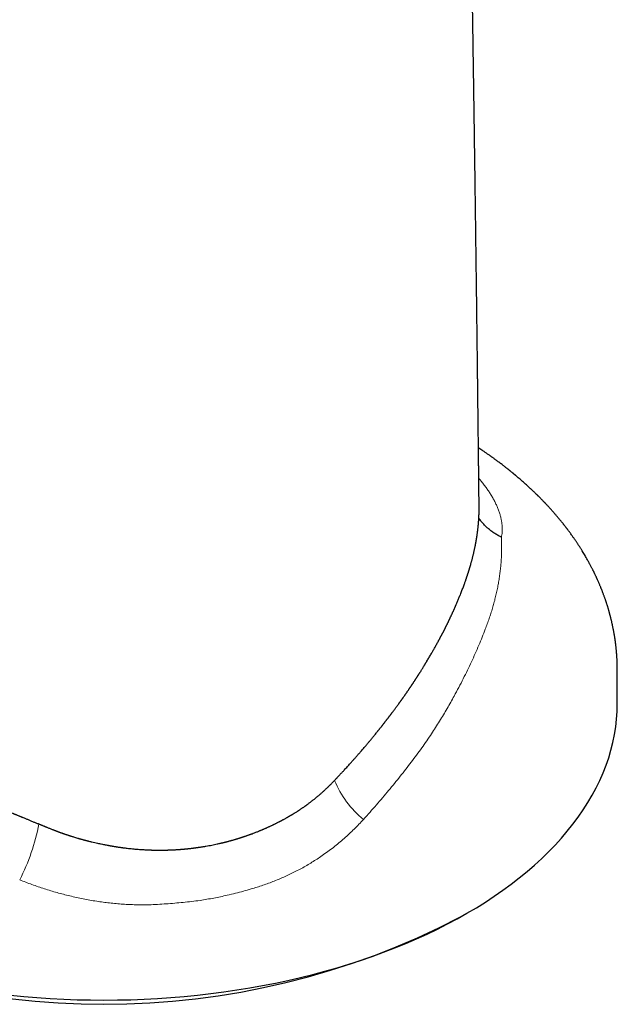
# Model space of a CAD drawing. Header units: millimetres. Extents: x 8 to 573, y 12 to 528.
# Tile 20 of 75: x 532 to 562, y 79 to 128. Entities that reach past the tile are written whole.
import ezdxf

# ---------------------------------------------------------------- set-up
doc = ezdxf.new("R2010")
doc.units = ezdxf.units.MM

msp = doc.modelspace()

# ---------------------------------------------------------------- linework, layer by layer
at = {"color": 7, "linetype": 'Continuous', "lineweight": 30}
msp.add_line((554.368, 83.335), (554.722, 83.539), dxfattribs=at)
at = {"color": 7, "linetype": 'Continuous', "lineweight": 30, "flags": 128}
for points in [[(531.819, 79.433), (532.483, 79.367), (533.15, 79.311), (533.82, 79.265), (534.491, 79.23), (535.163, 79.204), (535.837, 79.189), (536.511, 79.184), (537.185, 79.189), (537.859, 79.204), (538.531, 79.23), (539.203, 79.265), (539.872, 79.311), (540.539, 79.367), (541.204, 79.433), (541.865, 79.509), (542.522, 79.595), (543.176, 79.69), (543.825, 79.796), (544.468, 79.911), (545.107, 80.036), (545.739, 80.171), (546.365, 80.315), (546.985, 80.469), (547.597, 80.632), (548.201, 80.804), (548.798, 80.985), (549.386, 81.175), (549.965, 81.374), (550.536, 81.582), (551.096, 81.798), (551.647, 82.023), (552.187, 82.256), (552.716, 82.497), (553.234, 82.745), (553.741, 83.002), (554.236, 83.266), (554.719, 83.538), (555.19, 83.816), (555.647, 84.102), (556.092, 84.395), (556.523, 84.694), (556.94, 85), (557.343, 85.311), (557.732, 85.629), (558.107, 85.953), (558.467, 86.282), (558.811, 86.616), (559.141, 86.956), (559.455, 87.3), (559.753, 87.649), (560.035, 88.003), (560.301, 88.36), (560.551, 88.722), (560.784, 89.087), (561.001, 89.455), (561.201, 89.827), (561.384, 90.202), (561.55, 90.579), (561.698, 90.958), (561.83, 91.34), (561.944, 91.724), (562.041, 92.109), (562.12, 92.495), (562.182, 92.883), (562.226, 93.271), (562.252, 93.66), (562.261, 94.049), (562.261, 94.127)], [(531.819, 79.433), (532.483, 79.367), (533.15, 79.311), (533.82, 79.265), (534.491, 79.23), (535.163, 79.204), (535.837, 79.189), (536.511, 79.184), (537.185, 79.189), (537.859, 79.204), (538.531, 79.23), (539.203, 79.265), (539.872, 79.311), (540.539, 79.367), (541.204, 79.433), (541.865, 79.509), (542.522, 79.595), (543.176, 79.69), (543.825, 79.796), (544.468, 79.911), (545.107, 80.036), (545.739, 80.171), (546.365, 80.315), (546.985, 80.469), (547.597, 80.632), (548.201, 80.804), (548.798, 80.985), (549.386, 81.175), (549.965, 81.374), (550.536, 81.582), (551.096, 81.798), (551.647, 82.023), (552.187, 82.256), (552.716, 82.497), (553.234, 82.745), (553.741, 83.002), (554.236, 83.266), (554.719, 83.538), (555.19, 83.816), (555.647, 84.102), (556.092, 84.395), (556.523, 84.694), (556.94, 85), (557.343, 85.311), (557.732, 85.629), (558.107, 85.953), (558.467, 86.282), (558.811, 86.616), (559.141, 86.956), (559.455, 87.3), (559.753, 87.649), (560.035, 88.003), (560.301, 88.36), (560.551, 88.722), (560.784, 89.087), (561.001, 89.455), (561.201, 89.827), (561.384, 90.202), (561.55, 90.579), (561.698, 90.958), (561.83, 91.34), (561.944, 91.724), (562.041, 92.109), (562.12, 92.495), (562.182, 92.883), (562.226, 93.271), (562.252, 93.66), (562.261, 94.049)]]:
    msp.add_lwpolyline(points, dxfattribs=at)
at = {"color": 252, "linetype": 'Continuous', "lineweight": 0}
for centre, radius, start, end in [((552.487, 91.963), 4.748, 201.7783, 231.4983), ((522.982, 89.984), 10.453, 332.8494, 349.1362)]:
    msp.add_arc(centre, radius, start, end, dxfattribs=at)
at = {"color": 7, "linetype": 'Continuous', "lineweight": 30}
msp.add_arc((536.511, 117.69), 38.719, 242.5352, 297.4648, dxfattribs=at)
for points, knots in [([(555.329, 103.933), (555.328, 103.957), (555.327, 104.085), (555.325, 104.314), (555.321, 104.609), (555.318, 104.889), (555.315, 105.152), (555.313, 105.406), (555.31, 105.65), (555.307, 105.884), (555.305, 106.108), (555.302, 106.322), (555.3, 106.526), (555.298, 106.72), (555.296, 106.903), (555.294, 107.075), (555.292, 107.238), (555.29, 107.394), (555.284, 107.963), (555.277, 108.571), (555.269, 109.22), (555.266, 109.495), (555.263, 109.767), (555.26, 110.035), (555.257, 110.298), (555.254, 110.554), (555.251, 110.801), (555.248, 111.04), (555.245, 111.271), (555.242, 111.496), (555.24, 111.72), (555.237, 111.947), (555.234, 112.213), (555.23, 112.518), (555.226, 112.863), (555.221, 113.216), (555.217, 113.574), (555.211, 114.015), (555.205, 114.539), (555.197, 115.149), (555.189, 115.771), (555.181, 116.404), (555.172, 117.048), (555.164, 117.701), (555.155, 118.345), (555.147, 118.979), (555.138, 119.601), (555.13, 120.23), (555.121, 120.864), (555.112, 121.502), (555.101, 122.234), (555.09, 123.062), (555.076, 123.985), (555.065, 124.724), (555.057, 125.277), (555.052, 125.639), (555.047, 125.996), (555.041, 126.346), (555.036, 126.689), (555.031, 127.024), (555.026, 127.352), (555.021, 127.675), (555.016, 127.997), (555.011, 128.32), (555.006, 128.646), (555, 129.038), (554.993, 129.497), (554.985, 130.02), (554.977, 130.514), (554.97, 130.977), (554.963, 131.409), (554.956, 131.837), (554.949, 132.265), (554.942, 132.697), (554.935, 133.136), (554.927, 133.582), (554.92, 134.015), (554.913, 134.431), (554.907, 134.824), (554.9, 135.209), (554.894, 135.585), (554.888, 135.952), (554.881, 136.311), (554.876, 136.613), (554.872, 136.859), (554.869, 137.051), (554.865, 137.242), (554.862, 137.433), (554.859, 137.631), (554.855, 137.838), (554.851, 138.055), (554.848, 138.265), (554.844, 138.467), (554.841, 138.659), (554.837, 138.857), (554.834, 139.057), (554.83, 139.256), (554.827, 139.451), (554.824, 139.64), (554.82, 139.825), (554.817, 140.004), (554.814, 140.179), (554.811, 140.348), (554.808, 140.513), (554.805, 140.671), (554.802, 140.822), (554.8, 140.962), (554.798, 141.095), (554.795, 141.22), (554.793, 141.337), (554.791, 141.442), (554.79, 141.54), (554.788, 141.634), (554.786, 141.741), (554.784, 141.864), (554.781, 142.004), (554.778, 142.152), (554.776, 142.309), (554.773, 142.475), (554.769, 142.645), (554.766, 142.821), (554.763, 143), (554.76, 143.187), (554.756, 143.382), (554.752, 143.593), (554.748, 143.82), (554.744, 144.064), (554.74, 144.318), (554.735, 144.581), (554.73, 144.853), (554.725, 145.131), (554.721, 145.412), (554.713, 145.848), (554.703, 146.442), (554.691, 147.197), (554.678, 147.963), (554.666, 148.742), (554.653, 149.532), (554.641, 150.334), (554.63, 151.084), (554.619, 151.781), (554.61, 152.422), (554.601, 153.071), (554.593, 153.604), (554.587, 154.021), (554.583, 154.319), (554.579, 154.619), (554.575, 154.917), (554.571, 155.212), (554.567, 155.499), (554.564, 155.781), (554.56, 156.059), (554.556, 156.332), (554.553, 156.595), (554.55, 156.847), (554.547, 157.089), (554.544, 157.317), (554.541, 157.53), (554.539, 157.73), (554.536, 157.92), (554.534, 158.101), (554.532, 158.273), (554.53, 158.436), (554.528, 158.589), (554.526, 158.733), (554.525, 158.868), (554.523, 158.993), (554.522, 159.108), (554.521, 159.213), (554.519, 159.31), (554.518, 159.385), (554.518, 159.442), (554.517, 159.488), (554.517, 159.541), (554.516, 159.601), (554.515, 159.668), (554.514, 159.746), (554.513, 159.838), (554.512, 159.944), (554.511, 160.059), (554.509, 160.179), (554.508, 160.303), (554.506, 160.431), (554.505, 160.566), (554.503, 160.709), (554.501, 160.859), (554.5, 161.018), (554.498, 161.184), (554.495, 161.398), (554.493, 161.655), (554.489, 161.949), (554.486, 162.234), (554.483, 162.509), (554.481, 162.775), (554.478, 163.032), (554.475, 163.279), (554.473, 163.513), (554.471, 163.734), (554.468, 163.943), (554.466, 164.143), (554.465, 164.335), (554.463, 164.518), (554.461, 164.69), (554.459, 164.85), (554.458, 164.999), (554.457, 165.141), (554.455, 165.275), (554.454, 165.404), (554.453, 165.531), (554.452, 165.661), (554.45, 165.799), (554.449, 165.944), (554.448, 166.096), (554.446, 166.254), (554.445, 166.418), (554.443, 166.589), (554.441, 166.775), (554.44, 166.978), (554.438, 167.198), (554.436, 167.427), (554.433, 167.665), (554.431, 167.912), (554.429, 168.168), (554.427, 168.434), (554.425, 168.713), (554.422, 169.006), (554.42, 169.313), (554.417, 169.63), (554.414, 169.958), (554.412, 170.295), (554.41, 170.523), (554.409, 170.639)], [0, 0, 0, 0, 0.001083, 0.005755, 0.01026, 0.014355, 0.018302, 0.0221, 0.025749, 0.02925, 0.032603, 0.035807, 0.038862, 0.041769, 0.044527, 0.047092, 0.049513, 0.051823, 0.054126, 0.07506, 0.079172, 0.083284, 0.08739, 0.091402, 0.095361, 0.099195, 0.102904, 0.106486, 0.109942, 0.11325, 0.116606, 0.120019, 0.12349, 0.128549, 0.133727, 0.139022, 0.144403, 0.149848, 0.158826, 0.167973, 0.17729, 0.186776, 0.196429, 0.206219, 0.216142, 0.225354, 0.234679, 0.244113, 0.253613, 0.263159, 0.272752, 0.286501, 0.300319, 0.314206, 0.31968, 0.325131, 0.330476, 0.335711, 0.340835, 0.34585, 0.350754, 0.355553, 0.360349, 0.365184, 0.370059, 0.374974, 0.382777, 0.390645, 0.39842, 0.404955, 0.411407, 0.417776, 0.424146, 0.430611, 0.437171, 0.443826, 0.450575, 0.456587, 0.462469, 0.468219, 0.473838, 0.479325, 0.484684, 0.489924, 0.492835, 0.495709, 0.498545, 0.501362, 0.504302, 0.507394, 0.510638, 0.514033, 0.516807, 0.519676, 0.522637, 0.525669, 0.528646, 0.531548, 0.534377, 0.537132, 0.539813, 0.542421, 0.544954, 0.547414, 0.549794, 0.552042, 0.554146, 0.556104, 0.558, 0.559738, 0.561316, 0.562735, 0.564111, 0.565566, 0.567534, 0.569631, 0.571857, 0.574212, 0.576696, 0.579309, 0.581892, 0.584589, 0.587401, 0.590328, 0.59337, 0.5969, 0.600574, 0.604391, 0.60835, 0.612453, 0.616657, 0.620887, 0.625144, 0.636323, 0.647678, 0.659208, 0.670914, 0.682796, 0.694854, 0.707087, 0.716627, 0.726271, 0.73602, 0.745872, 0.75033, 0.754808, 0.759308, 0.763828, 0.768274, 0.772581, 0.776749, 0.781008, 0.78511, 0.789056, 0.792847, 0.79648, 0.799958, 0.803094, 0.806091, 0.80895, 0.811669, 0.81425, 0.816691, 0.818994, 0.821158, 0.823183, 0.82507, 0.826787, 0.828371, 0.82982, 0.831136, 0.831734, 0.832422, 0.833216, 0.834114, 0.835117, 0.836226, 0.837667, 0.839254, 0.840987, 0.842866, 0.844666, 0.846583, 0.848616, 0.850766, 0.853032, 0.855414, 0.857912, 0.860508, 0.865071, 0.869493, 0.873773, 0.877912, 0.881909, 0.885764, 0.889478, 0.893051, 0.896315, 0.89945, 0.902459, 0.905339, 0.908091, 0.910716, 0.913073, 0.915317, 0.917447, 0.919464, 0.921367, 0.923225, 0.925189, 0.927261, 0.929443, 0.931735, 0.934093, 0.936556, 0.939124, 0.941799, 0.944966, 0.94827, 0.951711, 0.955288, 0.959001, 0.962851, 0.966837, 0.97096, 0.975425, 0.980041, 0.984806, 0.989721, 0.994785, 1, 1, 1, 1]), ([(562.261, 94.049), (562.261, 94.101), (562.261, 94.203), (562.261, 94.35), (562.261, 94.489), (562.261, 94.619), (562.261, 94.74), (562.261, 94.851), (562.261, 94.95), (562.261, 95.04), (562.261, 95.122), (562.261, 95.195), (562.261, 95.262), (562.261, 95.322), (562.261, 95.374), (562.261, 95.418), (562.261, 95.453), (562.261, 95.484), (562.261, 95.519), (562.261, 95.563), (562.261, 95.605), (562.261, 95.638), (562.261, 95.66), (562.261, 95.682), (562.261, 95.702), (562.261, 95.722), (562.261, 95.74), (562.261, 95.757), (562.261, 95.777), (562.261, 95.799), (562.261, 95.825), (562.26, 95.854), (562.26, 95.885), (562.26, 95.918), (562.259, 95.954), (562.258, 95.995), (562.257, 96.038), (562.256, 96.08), (562.254, 96.118), (562.253, 96.152), (562.252, 96.182), (562.251, 96.21), (562.249, 96.244), (562.247, 96.283), (562.245, 96.33), (562.242, 96.377), (562.239, 96.423), (562.236, 96.465), (562.233, 96.507), (562.23, 96.547), (562.227, 96.585), (562.224, 96.623), (562.22, 96.667), (562.216, 96.715), (562.211, 96.762), (562.207, 96.809), (562.202, 96.856), (562.197, 96.903), (562.192, 96.946), (562.187, 96.985), (562.183, 97.023), (562.178, 97.062), (562.173, 97.101), (562.168, 97.141), (562.162, 97.183), (562.157, 97.221), (562.152, 97.252), (562.149, 97.277), (562.145, 97.305), (562.14, 97.338), (562.134, 97.373), (562.129, 97.409), (562.123, 97.446), (562.117, 97.483), (562.11, 97.52), (562.104, 97.554), (562.097, 97.6), (562.086, 97.656), (562.076, 97.71), (562.069, 97.749), (562.064, 97.774), (562.058, 97.803), (562.049, 97.851), (562.036, 97.913), (562.022, 97.982), (562.008, 98.047), (561.994, 98.108), (561.979, 98.171), (561.965, 98.23), (561.951, 98.289), (561.938, 98.343), (561.926, 98.389), (561.917, 98.425), (561.909, 98.454), (561.904, 98.475), (561.899, 98.492), (561.894, 98.513), (561.886, 98.541), (561.876, 98.577), (561.866, 98.616), (561.855, 98.653), (561.846, 98.685), (561.835, 98.724), (561.821, 98.771), (561.805, 98.828), (561.787, 98.886), (561.771, 98.939), (561.755, 98.988), (561.74, 99.036), (561.723, 99.088), (561.706, 99.142), (561.689, 99.193), (561.671, 99.246), (561.652, 99.302), (561.63, 99.362), (561.609, 99.421), (561.587, 99.483), (561.563, 99.548), (561.537, 99.616), (561.512, 99.682), (561.489, 99.741), (561.469, 99.792), (561.45, 99.84), (561.429, 99.892), (561.405, 99.949), (561.379, 100.012), (561.352, 100.074), (561.327, 100.132), (561.302, 100.191), (561.278, 100.244), (561.257, 100.29), (561.24, 100.327), (561.225, 100.36), (561.211, 100.391), (561.197, 100.422), (561.182, 100.453), (561.166, 100.486), (561.15, 100.521), (561.132, 100.558), (561.113, 100.597), (561.094, 100.635), (561.077, 100.67), (561.063, 100.7), (561.046, 100.733), (561.025, 100.774), (560.999, 100.825), (560.97, 100.883), (560.938, 100.944), (560.905, 101.006), (560.864, 101.083), (560.817, 101.168), (560.76, 101.27), (560.703, 101.371), (560.641, 101.477), (560.582, 101.577), (560.531, 101.661), (560.49, 101.728), (560.458, 101.779), (560.426, 101.83), (560.394, 101.881), (560.362, 101.931), (560.332, 101.977), (560.303, 102.021), (560.274, 102.066), (560.243, 102.113), (560.21, 102.162), (560.176, 102.212), (560.143, 102.26), (560.109, 102.31), (560.073, 102.362), (560.03, 102.423), (559.982, 102.49), (559.932, 102.56), (559.881, 102.63), (559.834, 102.694), (559.796, 102.744), (559.767, 102.784), (559.743, 102.815), (559.717, 102.849), (559.689, 102.886), (559.66, 102.923), (559.632, 102.96), (559.606, 102.993), (559.581, 103.025), (559.554, 103.059), (559.524, 103.097), (559.492, 103.136), (559.46, 103.177), (559.424, 103.221), (559.386, 103.268), (559.348, 103.314), (559.313, 103.355), (559.281, 103.394), (559.247, 103.434), (559.209, 103.479), (559.168, 103.527), (559.121, 103.581), (559.073, 103.637), (559.024, 103.692), (558.979, 103.743), (558.939, 103.788), (558.904, 103.826), (558.873, 103.86), (558.841, 103.895), (558.805, 103.935), (558.765, 103.978), (558.728, 104.018), (558.697, 104.051), (558.673, 104.076), (558.653, 104.098), (558.634, 104.118), (558.614, 104.139), (558.592, 104.162), (558.564, 104.191), (558.529, 104.227), (558.488, 104.269), (558.445, 104.313), (558.406, 104.353), (558.371, 104.388), (558.34, 104.419), (558.31, 104.449), (558.282, 104.477), (558.257, 104.502), (558.234, 104.524), (558.21, 104.548), (558.179, 104.578), (558.142, 104.614), (558.1, 104.655), (558.061, 104.692), (558.028, 104.724), (558.003, 104.747), (557.982, 104.767), (557.961, 104.787), (557.939, 104.808), (557.9, 104.844), (557.847, 104.893), (557.776, 104.959), (557.703, 105.025), (557.626, 105.095), (557.549, 105.163), (557.469, 105.233), (557.384, 105.307), (557.313, 105.368), (557.258, 105.415), (557.223, 105.444), (557.193, 105.47), (557.168, 105.491), (557.145, 105.51), (557.123, 105.528), (557.1, 105.548), (557.074, 105.569), (557.046, 105.592), (557.014, 105.619), (556.978, 105.648), (556.942, 105.677), (556.91, 105.703), (556.882, 105.725), (556.858, 105.745), (556.832, 105.766), (556.802, 105.79), (556.769, 105.816), (556.73, 105.847), (556.685, 105.882), (556.635, 105.921), (556.588, 105.958), (556.536, 105.998), (556.475, 106.045), (556.402, 106.1), (556.326, 106.158), (556.259, 106.207), (556.202, 106.25), (556.155, 106.284), (556.106, 106.32), (556.056, 106.356), (556.011, 106.389), (555.973, 106.416), (555.942, 106.438), (555.913, 106.459), (555.881, 106.481), (555.839, 106.511), (555.786, 106.548), (555.725, 106.591), (555.664, 106.633), (555.605, 106.673), (555.55, 106.711), (555.505, 106.742), (555.467, 106.767), (555.434, 106.79), (555.398, 106.814), (555.363, 106.837), (555.329, 106.86), (555.307, 106.874), (555.296, 106.881), (555.296, 106.881)], [0, 0, 0, 0, 0.00939, 0.018245, 0.026566, 0.034353, 0.041606, 0.048324, 0.054169, 0.059539, 0.064434, 0.068854, 0.072799, 0.076465, 0.079595, 0.082192, 0.084254, 0.085925, 0.087782, 0.090616, 0.093869, 0.095199, 0.096537, 0.097882, 0.099169, 0.099967, 0.100815, 0.101747, 0.102626, 0.104285, 0.106053, 0.108114, 0.110268, 0.112341, 0.115009, 0.117831, 0.120892, 0.12391, 0.12667, 0.128964, 0.130933, 0.13292, 0.134937, 0.137985, 0.141116, 0.144622, 0.147966, 0.150592, 0.153562, 0.156617, 0.159138, 0.161467, 0.16464, 0.168231, 0.171565, 0.174564, 0.178043, 0.181344, 0.184541, 0.186995, 0.189679, 0.192511, 0.195147, 0.197853, 0.200921, 0.203991, 0.205842, 0.207456, 0.209359, 0.211703, 0.214289, 0.216852, 0.219278, 0.222172, 0.224635, 0.227043, 0.229442, 0.234215, 0.238967, 0.240758, 0.242491, 0.244425, 0.246841, 0.252647, 0.257611, 0.261549, 0.266369, 0.270777, 0.274802, 0.279005, 0.283441, 0.286175, 0.288939, 0.291253, 0.292376, 0.293484, 0.294922, 0.296702, 0.299654, 0.302532, 0.305209, 0.307525, 0.30948, 0.313558, 0.317692, 0.321816, 0.326072, 0.329123, 0.332512, 0.336388, 0.340466, 0.344255, 0.347521, 0.352023, 0.356372, 0.360688, 0.364992, 0.369857, 0.374868, 0.380075, 0.384302, 0.387948, 0.391375, 0.39493, 0.399362, 0.404167, 0.408873, 0.41305, 0.417184, 0.421989, 0.424892, 0.42764, 0.430162, 0.432431, 0.434676, 0.436995, 0.439562, 0.44202, 0.444875, 0.447936, 0.450876, 0.453537, 0.455777, 0.457618, 0.461227, 0.464964, 0.469332, 0.474144, 0.479057, 0.483813, 0.491661, 0.498741, 0.50725, 0.515233, 0.52346, 0.530722, 0.534855, 0.539073, 0.542954, 0.546998, 0.551182, 0.554733, 0.558063, 0.561557, 0.565335, 0.569345, 0.573517, 0.577444, 0.58085, 0.585503, 0.590142, 0.595591, 0.601737, 0.607262, 0.612612, 0.617409, 0.619739, 0.622345, 0.625189, 0.628177, 0.631302, 0.634483, 0.637279, 0.639623, 0.642523, 0.645777, 0.649064, 0.652373, 0.655949, 0.660218, 0.664147, 0.667601, 0.67072, 0.674008, 0.677846, 0.682016, 0.686436, 0.691571, 0.696335, 0.700702, 0.704658, 0.708094, 0.710574, 0.713588, 0.717135, 0.720922, 0.724917, 0.727545, 0.72972, 0.731484, 0.733241, 0.735091, 0.737054, 0.739274, 0.742791, 0.746646, 0.750551, 0.754477, 0.757284, 0.760043, 0.762755, 0.765346, 0.767608, 0.76953, 0.771285, 0.774141, 0.777506, 0.781183, 0.785144, 0.787695, 0.78984, 0.791577, 0.793238, 0.795185, 0.797418, 0.803149, 0.808807, 0.815481, 0.821777, 0.828103, 0.834622, 0.841709, 0.848965, 0.852124, 0.855001, 0.857434, 0.859425, 0.86106, 0.862951, 0.864702, 0.866697, 0.868976, 0.871542, 0.874395, 0.877378, 0.880041, 0.882098, 0.883828, 0.885823, 0.888216, 0.890843, 0.893565, 0.897356, 0.90131, 0.905043, 0.90829, 0.913322, 0.919013, 0.924816, 0.930688, 0.934125, 0.937658, 0.941312, 0.945088, 0.948757, 0.95127, 0.953451, 0.955456, 0.95776, 0.960395, 0.96485, 0.969341, 0.97374, 0.978021, 0.982007, 0.985702, 0.987731, 0.990108, 0.992782, 0.995355, 0.997746, 0.999955, 1, 1, 1, 1]), ([(548.207, 90.339), (548.215, 90.347), (548.231, 90.365), (548.257, 90.393), (548.285, 90.423), (548.315, 90.455), (548.348, 90.489), (548.381, 90.525), (548.418, 90.565), (548.456, 90.606), (548.498, 90.65), (548.538, 90.695), (548.59, 90.75), (548.65, 90.816), (548.721, 90.894), (548.793, 90.974), (548.862, 91.049), (548.924, 91.119), (548.976, 91.177), (549.027, 91.234), (549.079, 91.292), (549.128, 91.348), (549.174, 91.4), (549.212, 91.444), (549.249, 91.486), (549.286, 91.528), (549.322, 91.57), (549.369, 91.624), (549.425, 91.688), (549.491, 91.765), (549.559, 91.845), (549.623, 91.919), (549.681, 91.987), (549.73, 92.046), (549.778, 92.103), (549.827, 92.162), (549.88, 92.225), (549.931, 92.287), (549.986, 92.353), (550.039, 92.417), (550.097, 92.489), (550.157, 92.562), (550.207, 92.624), (550.243, 92.669), (550.263, 92.694), (550.279, 92.713), (550.295, 92.733), (550.313, 92.756), (550.339, 92.788), (550.37, 92.827), (550.406, 92.872), (550.438, 92.912), (550.465, 92.947), (550.488, 92.976), (550.511, 93.004), (550.531, 93.03), (550.549, 93.053), (550.567, 93.076), (550.587, 93.101), (550.61, 93.132), (550.636, 93.165), (550.662, 93.199), (550.686, 93.23), (550.708, 93.257), (550.729, 93.285), (550.751, 93.314), (550.775, 93.344), (550.797, 93.373), (550.816, 93.399), (550.833, 93.421), (550.851, 93.445), (550.872, 93.472), (550.894, 93.5), (550.913, 93.525), (550.927, 93.545), (550.938, 93.558), (550.946, 93.57), (550.954, 93.58), (550.961, 93.59), (550.982, 93.617), (551.017, 93.664), (551.064, 93.727), (551.11, 93.79), (551.154, 93.848), (551.2, 93.911), (551.247, 93.975), (551.285, 94.027), (551.309, 94.06), (551.321, 94.077), (551.333, 94.094), (551.346, 94.111), (551.358, 94.129), (551.371, 94.147), (551.384, 94.164), (551.397, 94.183), (551.412, 94.203), (551.429, 94.227), (551.447, 94.253), (551.466, 94.279), (551.483, 94.303), (551.501, 94.328), (551.519, 94.354), (551.542, 94.386), (551.565, 94.418), (551.587, 94.45), (551.606, 94.478), (551.626, 94.507), (551.647, 94.536), (551.667, 94.565), (551.689, 94.597), (551.714, 94.633), (551.741, 94.673), (551.769, 94.713), (551.795, 94.751), (551.815, 94.78), (551.831, 94.804), (551.846, 94.825), (551.862, 94.848), (551.879, 94.874), (551.897, 94.9), (551.914, 94.926), (551.928, 94.947), (551.94, 94.965), (551.952, 94.982), (551.963, 94.999), (551.974, 95.015), (551.983, 95.029), (551.992, 95.043), (552.003, 95.058), (552.02, 95.084), (552.042, 95.117), (552.066, 95.153), (552.088, 95.187), (552.109, 95.22), (552.127, 95.247), (552.141, 95.268), (552.151, 95.283), (552.161, 95.299), (552.172, 95.316), (552.184, 95.334), (552.196, 95.352), (552.208, 95.371), (552.219, 95.388), (552.229, 95.403), (552.239, 95.419), (552.25, 95.436), (552.262, 95.455), (552.275, 95.476), (552.288, 95.496), (552.299, 95.513), (552.309, 95.528), (552.318, 95.543), (552.329, 95.56), (552.34, 95.578), (552.351, 95.595), (552.362, 95.612), (552.372, 95.628), (552.39, 95.657), (552.414, 95.696), (552.445, 95.744), (552.473, 95.79), (552.501, 95.835), (552.531, 95.883), (552.557, 95.925), (552.579, 95.961), (552.596, 95.99), (552.614, 96.019), (552.629, 96.044), (552.642, 96.065), (552.651, 96.08), (552.658, 96.092), (552.665, 96.104), (552.675, 96.119), (552.687, 96.14), (552.701, 96.162), (552.725, 96.203), (552.763, 96.266), (552.813, 96.35), (552.863, 96.436), (552.914, 96.523), (552.962, 96.606), (553.008, 96.687), (553.052, 96.764), (553.096, 96.841), (553.139, 96.918), (553.182, 96.996), (553.226, 97.075), (553.261, 97.14), (553.289, 97.191), (553.31, 97.23), (553.331, 97.269), (553.352, 97.308), (553.372, 97.347), (553.389, 97.378), (553.402, 97.402), (553.411, 97.419), (553.421, 97.437), (553.43, 97.455), (553.438, 97.471), (553.448, 97.49), (553.458, 97.508), (553.467, 97.527), (553.477, 97.545), (553.492, 97.573), (553.509, 97.606), (553.527, 97.642), (553.544, 97.675), (553.561, 97.707), (553.578, 97.741), (553.595, 97.774), (553.611, 97.806), (553.627, 97.837), (553.642, 97.868), (553.658, 97.898), (553.672, 97.927), (553.686, 97.955), (553.701, 97.985), (553.719, 98.021), (553.739, 98.062), (553.759, 98.104), (553.778, 98.143), (553.794, 98.174), (553.806, 98.2), (553.817, 98.223), (553.827, 98.244), (553.838, 98.266), (553.848, 98.287), (553.858, 98.307), (553.865, 98.324), (553.871, 98.336), (553.875, 98.345), (553.879, 98.353), (553.884, 98.363), (553.888, 98.372), (553.893, 98.382), (553.897, 98.391), (553.902, 98.4), (553.907, 98.413), (553.915, 98.428), (553.923, 98.446), (553.935, 98.472), (553.952, 98.508), (553.972, 98.551), (553.991, 98.594), (554.009, 98.633), (554.027, 98.672), (554.046, 98.713), (554.063, 98.752), (554.08, 98.79), (554.097, 98.829), (554.115, 98.869), (554.134, 98.91), (554.15, 98.949), (554.166, 98.984), (554.187, 99.033), (554.215, 99.097), (554.249, 99.179), (554.284, 99.262), (554.318, 99.345), (554.353, 99.43), (554.391, 99.526), (554.43, 99.622), (554.469, 99.723), (554.505, 99.817), (554.542, 99.917), (554.575, 100.006), (554.605, 100.089), (554.631, 100.162), (554.651, 100.22), (554.666, 100.263), (554.676, 100.291), (554.685, 100.318), (554.694, 100.345), (554.704, 100.373), (554.712, 100.399), (554.72, 100.422), (554.728, 100.445), (554.736, 100.469), (554.745, 100.496), (554.754, 100.525), (554.764, 100.555), (554.774, 100.585), (554.783, 100.615), (554.793, 100.645), (554.803, 100.676), (554.813, 100.708), (554.823, 100.742), (554.834, 100.777), (554.845, 100.812), (554.856, 100.849), (554.868, 100.891), (554.883, 100.941), (554.898, 100.992), (554.914, 101.047), (554.929, 101.102), (554.945, 101.157), (554.958, 101.208), (554.973, 101.264), (554.989, 101.322), (555.005, 101.385), (555.02, 101.447), (555.035, 101.509), (555.05, 101.568), (555.064, 101.63), (555.079, 101.696), (555.095, 101.77), (555.111, 101.844), (555.123, 101.903), (555.132, 101.945), (555.137, 101.972), (555.143, 101.998), (555.148, 102.025), (555.153, 102.051), (555.158, 102.078), (555.163, 102.103), (555.167, 102.126), (555.17, 102.145), (555.174, 102.164), (555.177, 102.185), (555.181, 102.204), (555.184, 102.223), (555.188, 102.244), (555.192, 102.267), (555.196, 102.292), (555.2, 102.316), (555.204, 102.34), (555.208, 102.364), (555.211, 102.385), (555.214, 102.403), (555.216, 102.418), (555.219, 102.434), (555.222, 102.453), (555.225, 102.473), (555.227, 102.491), (555.23, 102.513), (555.234, 102.54), (555.239, 102.576), (555.245, 102.615), (555.25, 102.655), (555.255, 102.694), (555.26, 102.731), (555.265, 102.772), (555.27, 102.816), (555.274, 102.853), (555.277, 102.879), (555.279, 102.896), (555.28, 102.915), (555.283, 102.936), (555.285, 102.957), (555.287, 102.977), (555.288, 102.994), (555.29, 103.01), (555.291, 103.027), (555.293, 103.045), (555.295, 103.065), (555.297, 103.088), (555.299, 103.115), (555.301, 103.144), (555.303, 103.173), (555.306, 103.206), (555.308, 103.241), (555.311, 103.28), (555.313, 103.317), (555.316, 103.357), (555.318, 103.397), (555.32, 103.438), (555.322, 103.479), (555.323, 103.523), (555.325, 103.567), (555.326, 103.613), (555.327, 103.655), (555.328, 103.697), (555.329, 103.752), (555.329, 103.823), (555.329, 103.888), (555.329, 103.925), (555.329, 103.933)], [0, 0, 0, 0, 0.001716, 0.003602, 0.005657, 0.007877, 0.010253, 0.012773, 0.015328, 0.018364, 0.021356, 0.024467, 0.027485, 0.03285, 0.03808, 0.043433, 0.049237, 0.053611, 0.057621, 0.061278, 0.065224, 0.069643, 0.072767, 0.07579, 0.0786, 0.081381, 0.084439, 0.087217, 0.092429, 0.097661, 0.102988, 0.108695, 0.112943, 0.116902, 0.120631, 0.124579, 0.128942, 0.133566, 0.137317, 0.142381, 0.146721, 0.151973, 0.157253, 0.159387, 0.161103, 0.162401, 0.163382, 0.165217, 0.166992, 0.170001, 0.173106, 0.176223, 0.178143, 0.18026, 0.182185, 0.18392, 0.185417, 0.186859, 0.188619, 0.190687, 0.193026, 0.195463, 0.197568, 0.199346, 0.201118, 0.203119, 0.205268, 0.207416, 0.209022, 0.210412, 0.212015, 0.213829, 0.215935, 0.217864, 0.218944, 0.219882, 0.22068, 0.221339, 0.221862, 0.222733, 0.226986, 0.231406, 0.235613, 0.239724, 0.243337, 0.2486, 0.25275, 0.254064, 0.255223, 0.25623, 0.257588, 0.258681, 0.259898, 0.261274, 0.262255, 0.263647, 0.265441, 0.267184, 0.268853, 0.270755, 0.272254, 0.27395, 0.275953, 0.278842, 0.280575, 0.282405, 0.28455, 0.286532, 0.288444, 0.290532, 0.293025, 0.295746, 0.298735, 0.30131, 0.303488, 0.304792, 0.306172, 0.307863, 0.309547, 0.311501, 0.313241, 0.314744, 0.315809, 0.317022, 0.31819, 0.319315, 0.320304, 0.321087, 0.322141, 0.323461, 0.32647, 0.328857, 0.330991, 0.333354, 0.335588, 0.33659, 0.337645, 0.338753, 0.339914, 0.341126, 0.342391, 0.343707, 0.344961, 0.345899, 0.346961, 0.348146, 0.349453, 0.350912, 0.352435, 0.353617, 0.354461, 0.355514, 0.356738, 0.35794, 0.35912, 0.360278, 0.361413, 0.362526, 0.366123, 0.369474, 0.372584, 0.375538, 0.378852, 0.382604, 0.384132, 0.386457, 0.388502, 0.390226, 0.391635, 0.392728, 0.393507, 0.394, 0.395179, 0.396764, 0.398295, 0.399771, 0.405398, 0.411344, 0.417277, 0.423291, 0.429478, 0.434716, 0.44021, 0.445651, 0.451044, 0.456439, 0.462116, 0.467678, 0.470131, 0.472987, 0.47575, 0.4785, 0.481255, 0.483987, 0.485116, 0.486358, 0.48771, 0.48892, 0.490053, 0.491288, 0.492874, 0.49394, 0.495193, 0.496876, 0.499892, 0.50225, 0.504464, 0.506878, 0.509268, 0.511633, 0.513983, 0.516154, 0.518336, 0.520531, 0.522737, 0.524556, 0.52654, 0.529222, 0.532231, 0.535389, 0.538213, 0.540691, 0.542284, 0.543742, 0.545601, 0.546925, 0.54855, 0.550119, 0.551329, 0.552151, 0.552651, 0.553335, 0.554017, 0.554699, 0.555379, 0.55606, 0.55674, 0.557421, 0.558778, 0.560109, 0.561349, 0.564506, 0.567837, 0.570828, 0.573759, 0.576474, 0.579438, 0.582651, 0.585169, 0.587821, 0.591082, 0.594064, 0.596997, 0.599578, 0.601808, 0.6078, 0.613884, 0.620053, 0.626296, 0.632581, 0.639031, 0.647861, 0.654318, 0.66189, 0.669289, 0.676898, 0.682439, 0.688191, 0.693794, 0.695939, 0.698029, 0.700143, 0.702246, 0.704406, 0.706537, 0.708249, 0.709887, 0.711765, 0.713878, 0.716219, 0.718483, 0.720817, 0.723218, 0.725717, 0.72782, 0.73038, 0.7331, 0.735968, 0.738619, 0.741187, 0.744686, 0.748689, 0.752918, 0.756852, 0.761907, 0.765875, 0.77005, 0.774199, 0.779156, 0.78405, 0.789264, 0.794203, 0.799058, 0.803516, 0.809111, 0.815167, 0.821571, 0.827393, 0.82956, 0.83187, 0.834139, 0.836061, 0.838436, 0.840496, 0.842861, 0.84463, 0.846056, 0.847641, 0.849413, 0.851032, 0.852489, 0.854108, 0.856405, 0.858267, 0.86028, 0.862347, 0.86423, 0.866328, 0.867569, 0.868748, 0.870113, 0.871663, 0.873475, 0.875061, 0.87631, 0.878866, 0.881898, 0.885359, 0.888812, 0.89211, 0.895253, 0.898241, 0.902542, 0.906475, 0.907739, 0.909171, 0.91077, 0.912594, 0.914498, 0.916293, 0.917651, 0.918914, 0.920408, 0.921995, 0.923677, 0.925452, 0.928038, 0.93066, 0.933025, 0.935381, 0.939214, 0.942125, 0.945498, 0.948994, 0.952411, 0.95606, 0.959791, 0.963153, 0.967867, 0.971356, 0.975275, 0.978966, 0.982469, 0.990052, 0.997885, 1, 1, 1, 1]), ([(556.45, 102.397), (556.441, 102.402), (556.372, 102.435), (556.247, 102.503), (556.079, 102.606), (555.92, 102.72), (555.769, 102.843), (555.628, 102.974), (555.498, 103.114), (555.393, 103.241), (555.337, 103.323), (555.315, 103.354)], [0, 0, 0, 0, 0.020039, 0.148737, 0.277875, 0.407163, 0.536301, 0.664999, 0.793701, 0.922844, 1, 1, 1, 1]), ([(526.144, 91.26), (526.149, 91.257), (526.16, 91.252), (526.18, 91.242), (526.205, 91.229), (526.235, 91.214), (526.265, 91.198), (526.294, 91.184), (526.319, 91.171), (526.346, 91.157), (526.38, 91.14), (526.421, 91.119), (526.462, 91.098), (526.509, 91.074), (526.564, 91.047), (526.628, 91.014), (526.695, 90.981), (526.753, 90.952), (526.802, 90.927), (526.841, 90.908), (526.88, 90.888), (526.919, 90.868), (526.959, 90.849), (526.997, 90.83), (527.032, 90.812), (527.065, 90.796), (527.097, 90.78), (527.132, 90.763), (527.171, 90.743), (527.212, 90.723), (527.261, 90.699), (527.314, 90.673), (527.367, 90.647), (527.412, 90.625), (527.452, 90.605), (527.498, 90.582), (527.548, 90.558), (527.599, 90.533), (527.641, 90.512), (527.677, 90.495), (527.713, 90.477), (527.803, 90.433), (527.949, 90.363), (528.094, 90.293), (528.187, 90.248), (528.231, 90.227), (528.277, 90.205), (528.328, 90.18), (528.387, 90.152), (528.442, 90.126), (528.489, 90.103), (528.522, 90.088), (528.55, 90.075), (528.573, 90.063), (528.592, 90.054), (528.609, 90.047), (528.629, 90.037), (528.671, 90.017), (528.733, 89.988), (528.815, 89.949), (528.898, 89.91), (528.979, 89.872), (529.063, 89.833), (529.16, 89.787), (529.262, 89.74), (529.366, 89.692), (529.465, 89.646), (529.568, 89.599), (529.673, 89.551), (529.848, 89.47), (530.084, 89.363), (530.386, 89.228), (530.686, 89.095), (530.997, 88.958), (531.306, 88.824), (531.615, 88.691), (531.828, 88.601), (531.954, 88.547), (531.991, 88.532), (532.031, 88.515), (532.076, 88.496), (532.126, 88.475), (532.181, 88.452), (532.233, 88.43), (532.278, 88.411), (532.315, 88.396), (532.348, 88.382), (532.376, 88.371), (532.402, 88.36), (532.431, 88.348), (532.477, 88.329), (532.538, 88.303), (532.607, 88.275), (532.672, 88.248), (532.739, 88.221), (532.81, 88.192), (532.886, 88.16), (532.959, 88.13), (533.031, 88.101), (533.098, 88.074), (533.168, 88.046), (533.236, 88.018), (533.294, 87.995), (533.343, 87.975), (533.386, 87.958), (533.431, 87.94), (533.473, 87.923), (533.509, 87.909), (533.545, 87.894), (533.581, 87.88), (533.618, 87.865), (533.641, 87.856), (533.652, 87.851)], [0, 0, 0, 0, 0.002006, 0.004826, 0.008461, 0.012909, 0.017594, 0.021542, 0.025107, 0.028289, 0.03336, 0.039672, 0.045554, 0.051003, 0.059659, 0.068902, 0.078257, 0.08792, 0.093454, 0.098973, 0.104493, 0.110017, 0.115545, 0.121076, 0.126244, 0.130309, 0.134807, 0.139739, 0.145105, 0.150906, 0.157208, 0.16561, 0.17295, 0.179226, 0.184437, 0.189857, 0.198335, 0.20523, 0.211057, 0.215815, 0.219939, 0.22593, 0.253175, 0.280286, 0.285776, 0.291573, 0.297947, 0.304899, 0.31243, 0.322261, 0.327301, 0.331722, 0.335522, 0.338701, 0.341258, 0.343193, 0.345535, 0.349352, 0.360228, 0.371058, 0.382573, 0.393768, 0.403965, 0.416542, 0.432873, 0.444939, 0.458559, 0.472348, 0.486304, 0.500428, 0.542224, 0.580279, 0.619851, 0.660177, 0.702073, 0.740206, 0.780011, 0.784368, 0.788884, 0.794039, 0.799833, 0.806268, 0.813408, 0.820871, 0.82612, 0.830827, 0.834991, 0.838611, 0.841688, 0.8448, 0.849751, 0.859383, 0.868086, 0.875973, 0.884519, 0.893503, 0.902924, 0.913411, 0.921416, 0.930185, 0.938995, 0.947721, 0.956273, 0.960799, 0.966353, 0.972519, 0.977812, 0.982099, 0.986167, 0.991256, 0.995867, 1, 1, 1, 1]), ([(533.652, 87.851), (533.674, 87.842), (533.718, 87.824), (533.784, 87.797), (533.85, 87.771), (533.916, 87.744), (533.969, 87.723), (534.006, 87.708), (534.03, 87.699), (534.058, 87.688), (534.091, 87.676), (534.122, 87.664), (534.148, 87.654), (534.167, 87.647), (534.185, 87.64), (534.201, 87.635), (534.215, 87.629), (534.229, 87.624), (534.252, 87.615), (534.284, 87.604), (534.322, 87.59), (534.356, 87.577), (534.39, 87.565), (534.427, 87.552), (534.463, 87.539), (534.494, 87.528), (534.524, 87.518), (534.556, 87.507), (534.585, 87.497), (534.612, 87.488), (534.637, 87.48), (534.669, 87.469), (534.707, 87.456), (534.744, 87.444), (534.777, 87.433), (534.805, 87.424), (534.832, 87.415), (534.87, 87.403), (534.918, 87.388), (535.027, 87.355), (535.128, 87.325), (535.221, 87.298), (535.256, 87.288), (535.291, 87.279), (535.323, 87.27), (535.355, 87.26), (535.39, 87.251), (535.429, 87.24), (535.47, 87.229), (535.508, 87.219), (535.539, 87.211), (535.564, 87.204), (535.588, 87.198), (535.613, 87.191), (535.637, 87.185), (535.662, 87.179), (535.686, 87.172), (535.71, 87.166), (535.734, 87.16), (535.8, 87.143), (535.949, 87.107), (536.123, 87.067), (536.28, 87.032), (536.38, 87.011), (536.479, 86.991), (536.578, 86.971), (536.657, 86.956), (536.719, 86.945), (536.76, 86.937), (536.8, 86.93), (536.841, 86.923), (536.882, 86.916), (536.92, 86.909), (536.957, 86.902), (536.997, 86.896), (537.039, 86.889), (537.08, 86.883), (537.124, 86.876), (537.172, 86.868), (537.225, 86.86), (537.288, 86.851), (537.354, 86.842), (537.412, 86.833), (537.464, 86.826), (537.514, 86.82), (537.589, 86.81), (537.687, 86.798), (537.812, 86.784), (537.937, 86.771), (538.058, 86.76), (538.174, 86.75), (538.294, 86.741), (538.404, 86.733), (538.51, 86.727), (538.587, 86.722), (538.65, 86.719), (538.692, 86.717), (538.736, 86.716), (538.777, 86.714), (538.818, 86.712), (538.858, 86.711), (538.896, 86.71), (538.935, 86.709), (538.976, 86.708), (539.017, 86.707), (539.048, 86.706), (539.066, 86.706), (539.08, 86.706), (539.099, 86.705), (539.123, 86.705), (539.158, 86.705), (539.199, 86.704), (539.243, 86.704), (539.281, 86.704), (539.313, 86.704), (539.339, 86.704), (539.359, 86.704), (539.379, 86.704), (539.399, 86.704), (539.426, 86.704), (539.461, 86.705), (539.5, 86.705), (539.536, 86.706), (539.568, 86.706), (539.598, 86.707), (539.629, 86.708), (539.668, 86.709), (539.711, 86.71), (539.758, 86.711), (539.804, 86.713), (539.844, 86.715), (539.875, 86.716), (539.894, 86.717), (539.913, 86.717), (539.934, 86.718), (539.957, 86.719), (539.982, 86.721), (540.018, 86.723), (540.066, 86.725), (540.123, 86.728), (540.178, 86.732), (540.227, 86.735), (540.27, 86.738), (540.308, 86.741), (540.342, 86.743), (540.379, 86.746), (540.427, 86.75), (540.484, 86.755), (540.544, 86.76), (540.603, 86.766), (540.654, 86.771), (540.699, 86.775), (540.734, 86.779), (540.767, 86.782), (540.802, 86.786), (540.845, 86.791), (540.89, 86.796), (540.935, 86.801), (540.974, 86.806), (541.012, 86.811), (541.05, 86.816), (541.092, 86.821), (541.139, 86.828), (541.189, 86.835), (541.236, 86.841), (541.278, 86.848), (541.318, 86.853), (541.358, 86.859), (541.403, 86.866), (541.452, 86.874), (541.508, 86.883), (541.567, 86.893), (541.657, 86.908), (541.775, 86.929), (541.918, 86.957), (542.055, 86.984), (542.196, 87.014), (542.307, 87.039), (542.387, 87.058), (542.429, 87.068), (542.466, 87.077), (542.502, 87.085), (542.539, 87.095), (542.58, 87.105), (542.623, 87.116), (542.667, 87.127), (542.713, 87.139), (542.759, 87.151), (542.801, 87.162), (542.839, 87.172), (542.873, 87.182), (542.912, 87.192), (542.955, 87.205), (543.004, 87.218), (543.057, 87.234), (543.109, 87.249), (543.154, 87.263), (543.189, 87.273), (543.22, 87.282), (543.252, 87.292), (543.285, 87.303), (543.319, 87.313), (543.349, 87.323), (543.379, 87.332), (543.41, 87.342), (543.442, 87.353), (543.473, 87.363), (543.503, 87.373), (543.531, 87.382), (543.559, 87.391), (543.598, 87.404), (543.638, 87.418), (543.681, 87.433), (543.724, 87.448), (543.77, 87.464), (543.813, 87.48), (543.849, 87.493), (543.88, 87.504), (543.909, 87.515), (543.97, 87.537), (544.046, 87.566), (544.135, 87.601), (544.205, 87.628), (544.264, 87.652), (544.315, 87.673), (544.359, 87.691), (544.405, 87.71), (544.446, 87.727), (544.482, 87.742), (544.515, 87.756), (544.553, 87.773), (544.597, 87.792), (544.641, 87.812), (544.684, 87.831), (544.726, 87.85), (544.774, 87.871), (544.825, 87.895), (544.879, 87.92), (544.934, 87.946), (544.982, 87.969), (545.021, 87.988), (545.055, 88.005), (545.093, 88.023), (545.137, 88.045), (545.185, 88.069), (545.234, 88.094), (545.278, 88.117), (545.317, 88.137), (545.347, 88.153), (545.373, 88.166), (545.398, 88.179), (545.427, 88.195), (545.457, 88.211), (545.49, 88.229), (545.533, 88.252), (545.584, 88.28), (545.637, 88.31), (545.68, 88.334), (545.714, 88.353), (545.742, 88.369), (545.772, 88.386), (545.804, 88.405), (545.839, 88.425), (545.87, 88.443), (545.896, 88.459), (545.918, 88.471), (545.939, 88.484), (545.964, 88.499), (545.99, 88.515), (546.015, 88.53), (546.038, 88.544), (546.074, 88.566), (546.12, 88.595), (546.171, 88.626), (546.212, 88.653), (546.246, 88.674), (546.276, 88.693), (546.304, 88.711), (546.331, 88.729), (546.361, 88.749), (546.397, 88.774), (546.44, 88.803), (546.485, 88.834), (546.527, 88.863), (546.561, 88.887), (546.589, 88.907), (546.617, 88.927), (546.648, 88.949), (546.683, 88.974), (546.716, 88.999), (546.759, 89.03), (546.812, 89.069), (546.876, 89.118), (546.941, 89.168), (547.005, 89.218), (547.089, 89.285), (547.194, 89.371), (547.32, 89.477), (547.412, 89.557), (547.475, 89.614), (547.515, 89.649), (547.562, 89.692), (547.608, 89.734), (547.65, 89.774), (547.686, 89.807), (547.717, 89.837), (547.742, 89.862), (547.767, 89.886), (547.797, 89.914), (547.828, 89.945), (547.858, 89.974), (547.889, 90.005), (547.923, 90.04), (547.962, 90.079), (548.007, 90.125), (548.055, 90.176), (548.107, 90.232), (548.158, 90.286), (548.192, 90.322), (548.207, 90.339)], [0, 0, 0, 0, 0.004601, 0.008853, 0.013269, 0.017862, 0.022251, 0.023885, 0.025311, 0.027134, 0.029357, 0.031933, 0.033295, 0.034559, 0.035723, 0.036788, 0.037753, 0.038619, 0.039475, 0.042449, 0.044933, 0.046924, 0.049249, 0.051709, 0.054176, 0.056237, 0.057973, 0.060035, 0.062424, 0.063685, 0.065265, 0.067392, 0.070067, 0.072539, 0.074658, 0.076498, 0.078059, 0.079976, 0.083798, 0.087419, 0.100983, 0.103232, 0.105474, 0.107709, 0.10981, 0.11166, 0.113897, 0.116363, 0.119231, 0.121723, 0.123657, 0.125032, 0.126607, 0.128174, 0.12973, 0.131275, 0.132808, 0.13433, 0.135843, 0.137347, 0.146873, 0.164044, 0.170184, 0.176325, 0.1828, 0.188645, 0.194799, 0.197607, 0.200146, 0.202338, 0.205128, 0.207806, 0.209937, 0.212188, 0.214751, 0.217306, 0.219855, 0.222394, 0.225468, 0.228655, 0.232257, 0.237087, 0.240817, 0.243076, 0.246582, 0.250045, 0.256944, 0.264698, 0.272963, 0.279903, 0.286993, 0.294172, 0.302011, 0.307134, 0.313534, 0.316067, 0.318764, 0.321285, 0.32403, 0.326385, 0.328721, 0.331321, 0.333344, 0.33586, 0.338982, 0.340848, 0.341408, 0.342264, 0.343422, 0.344887, 0.346664, 0.349908, 0.35243, 0.354743, 0.356925, 0.358229, 0.359481, 0.360681, 0.36183, 0.363107, 0.365729, 0.368142, 0.370343, 0.37233, 0.374101, 0.375795, 0.377959, 0.381323, 0.383747, 0.386471, 0.389795, 0.39114, 0.392195, 0.393367, 0.394658, 0.396071, 0.397608, 0.399271, 0.402645, 0.406409, 0.409922, 0.412798, 0.415416, 0.417774, 0.419875, 0.421762, 0.424604, 0.428635, 0.432384, 0.435843, 0.439466, 0.441861, 0.444194, 0.445969, 0.44801, 0.450729, 0.453924, 0.456552, 0.459031, 0.461275, 0.463535, 0.466166, 0.46909, 0.472444, 0.475444, 0.478072, 0.480321, 0.48297, 0.485456, 0.488799, 0.492317, 0.496016, 0.499899, 0.509299, 0.518366, 0.527107, 0.535478, 0.54545, 0.548381, 0.551043, 0.553433, 0.555554, 0.557993, 0.560708, 0.563421, 0.56643, 0.569319, 0.572384, 0.575438, 0.577504, 0.579702, 0.582219, 0.585067, 0.588257, 0.591791, 0.595455, 0.598597, 0.60071, 0.602506, 0.604605, 0.607053, 0.609256, 0.611211, 0.613084, 0.615388, 0.617342, 0.619501, 0.621687, 0.62329, 0.625155, 0.627384, 0.631049, 0.633253, 0.6361, 0.63978, 0.642526, 0.644941, 0.647091, 0.648971, 0.650868, 0.659587, 0.66456, 0.669326, 0.673987, 0.676935, 0.679996, 0.683178, 0.686496, 0.688745, 0.690761, 0.69343, 0.696785, 0.700134, 0.702863, 0.705878, 0.709222, 0.713033, 0.716939, 0.720915, 0.724939, 0.727274, 0.729548, 0.732308, 0.735576, 0.739391, 0.742812, 0.746326, 0.749248, 0.751527, 0.753093, 0.75492, 0.757204, 0.759527, 0.761871, 0.764635, 0.769238, 0.773342, 0.776864, 0.779139, 0.781045, 0.783282, 0.786074, 0.788586, 0.791384, 0.793282, 0.794692, 0.796376, 0.798346, 0.800574, 0.802417, 0.804256, 0.806075, 0.81087, 0.81529, 0.818203, 0.820903, 0.823388, 0.825576, 0.827544, 0.829941, 0.832878, 0.836534, 0.840535, 0.84404, 0.846926, 0.849072, 0.850997, 0.853959, 0.856857, 0.859709, 0.862553, 0.867732, 0.873231, 0.879122, 0.884606, 0.890018, 0.901423, 0.912756, 0.924329, 0.926922, 0.930571, 0.935376, 0.940315, 0.943634, 0.947499, 0.950752, 0.952634, 0.955078, 0.957987, 0.961241, 0.964328, 0.966899, 0.970598, 0.974569, 0.978774, 0.984064, 0.989497, 0.995047, 1, 1, 1, 1])]:
    msp.add_open_spline(points, degree=3, knots=knots, dxfattribs=at)
at = {"color": 252, "linetype": 'Continuous', "lineweight": 0}
for points, knots in [([(555.313, 105.348), (555.348, 105.308), (555.431, 105.211), (555.553, 105.058), (555.68, 104.889), (555.799, 104.72), (555.911, 104.548), (556.015, 104.373), (556.112, 104.195), (556.198, 104.018), (556.274, 103.841), (556.339, 103.664), (556.393, 103.489), (556.435, 103.317), (556.464, 103.156), (556.482, 103.004), (556.49, 102.862), (556.49, 102.722), (556.48, 102.585), (556.465, 102.477), (556.453, 102.415), (556.45, 102.397)], [0, 0, 0, 0, 0.040209, 0.095865, 0.151528, 0.207181, 0.262807, 0.321317, 0.379852, 0.438385, 0.496893, 0.55593, 0.614967, 0.673018, 0.731068, 0.780905, 0.830776, 0.880654, 0.93052, 0.980353, 1, 1, 1, 1]), ([(556.45, 102.397), (556.453, 102.318), (556.459, 102.16), (556.461, 101.919), (556.458, 101.676), (556.449, 101.429), (556.434, 101.179), (556.413, 100.926), (556.385, 100.67), (556.35, 100.412), (556.309, 100.15), (556.261, 99.886), (556.205, 99.62), (556.144, 99.356), (556.076, 99.095), (556.002, 98.837), (555.921, 98.578), (555.833, 98.317), (555.739, 98.054), (555.624, 97.744), (555.485, 97.386), (555.317, 96.979), (555.137, 96.565), (554.947, 96.148), (554.746, 95.725), (554.534, 95.298), (554.311, 94.867), (554.1, 94.473), (553.904, 94.119), (553.726, 93.804), (553.542, 93.489), (553.35, 93.173), (553.15, 92.857), (552.935, 92.528), (552.702, 92.185), (552.453, 91.83), (552.195, 91.474), (551.928, 91.118), (551.654, 90.762), (551.373, 90.406), (551.086, 90.051), (550.79, 89.694), (550.487, 89.334), (550.174, 88.972), (549.857, 88.61), (549.64, 88.368), (549.531, 88.248)], [0, 0, 0, 0, 0.02023, 0.040459, 0.060703, 0.080947, 0.101218, 0.121494, 0.141868, 0.162244, 0.182618, 0.203034, 0.223452, 0.243868, 0.263254, 0.282641, 0.302027, 0.321453, 0.34088, 0.360306, 0.389382, 0.418459, 0.44758, 0.476701, 0.505778, 0.534854, 0.563974, 0.593094, 0.613839, 0.634585, 0.65533, 0.676118, 0.696907, 0.717695, 0.741076, 0.764457, 0.787866, 0.811275, 0.834734, 0.858198, 0.881517, 0.904842, 0.928621, 0.952401, 0.976201, 1, 1, 1, 1]), ([(549.531, 88.248), (549.455, 88.165), (549.303, 88), (549.064, 87.758), (548.817, 87.521), (548.561, 87.29), (548.295, 87.063), (548.022, 86.843), (547.741, 86.63), (547.468, 86.436), (547.203, 86.257), (546.946, 86.094), (546.683, 85.937), (546.415, 85.785), (546.146, 85.643), (545.876, 85.509), (545.606, 85.383), (545.332, 85.264), (545.053, 85.151), (544.769, 85.044), (544.482, 84.943), (544.192, 84.847), (543.865, 84.746), (543.503, 84.642), (543.103, 84.536), (542.721, 84.445), (542.359, 84.367), (542.019, 84.299), (541.675, 84.238), (541.445, 84.201), (541.33, 84.183), (541.33, 84.183)], [0, 0, 0, 0, 0.039487, 0.078988, 0.118488, 0.157975, 0.197759, 0.237543, 0.276772, 0.316, 0.349302, 0.382623, 0.415948, 0.449265, 0.482563, 0.514085, 0.545619, 0.577152, 0.608673, 0.640182, 0.671701, 0.703222, 0.734735, 0.776736, 0.818747, 0.860749, 0.895555, 0.930372, 0.965188, 0.999994, 1, 1, 1, 1]), ([(538.769, 83.964), (538.769, 83.964), (538.659, 83.962), (538.44, 83.96), (538.111, 83.964), (537.782, 83.975), (537.452, 83.994), (537.121, 84.02), (536.793, 84.053), (536.467, 84.093), (536.139, 84.14), (535.805, 84.195), (535.467, 84.259), (535.13, 84.329), (534.799, 84.405), (534.474, 84.487), (534.154, 84.574), (533.837, 84.667), (533.521, 84.765), (533.208, 84.869), (532.897, 84.978), (532.588, 85.093), (532.385, 85.173), (532.283, 85.214)], [0, 0, 0, 0, 0.000009, 0.048931, 0.097853, 0.146932, 0.196011, 0.245386, 0.2948, 0.343384, 0.392002, 0.443432, 0.494862, 0.546443, 0.598024, 0.647995, 0.697966, 0.748051, 0.798137, 0.848551, 0.898965, 0.949482, 1, 1, 1, 1]), ([(541.33, 84.183), (541.33, 84.183), (541.19, 84.164), (540.908, 84.129), (540.485, 84.082), (540.059, 84.042), (539.63, 84.009), (539.2, 83.982), (538.913, 83.97), (538.769, 83.964), (538.769, 83.964)], [0, 0, 0, 0, 0.000023, 0.166262, 0.332523, 0.498761, 0.665825, 0.832913, 0.999977, 1, 1, 1, 1])]:
    msp.add_open_spline(points, degree=3, knots=knots, dxfattribs=at)

doc.saveas('drawing.dxf')
